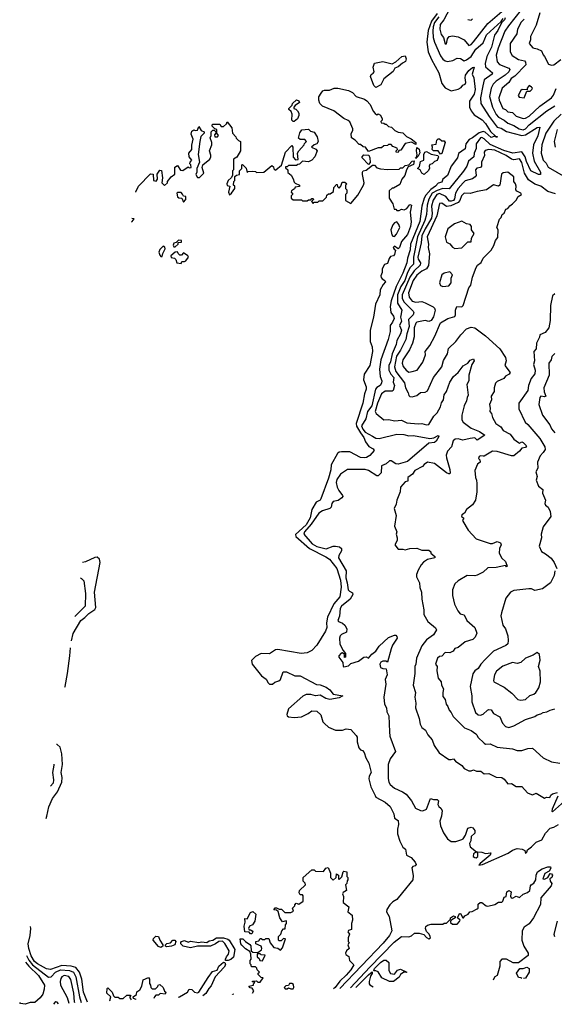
# Model space of a CAD drawing. Extents: x 1995148 to 2088947, y 769131 to 906009.
# Tile 1 of 256: x 1995148 to 1999679, y 769131 to 777477. Entities that reach past the tile are written whole.
import ezdxf

# ---------------------------------------------------------------- set-up
doc = ezdxf.new("R2010")
doc.units = 0

msp = doc.modelspace()

# ---------------------------------------------------------------- linework, layer by layer
at = {"layer": '0CON05XD'}
for points in [[(1998819.3, 777620.7), (1998743.5, 777476.5), (1998712.9, 777435), (1998710, 777395), (1998720.9, 777350.9), (1998741.2, 777325), (1998755, 777272.5), (1998765, 777272.5), (1998772.5, 777315), (1998787, 777333), (1998815, 777340), (1998865, 777330.8), (1998915, 777304.4), (1998955, 777257.5), (1998975, 777266.7), (1998995, 777288.5), (1999116.2, 777445), (1999295, 777597.3)], [(1998685, 777529.2), (1998638.9, 777465), (1998610.8, 777385), (1998597.3, 777285), (1998610.9, 777205), (1998638.3, 777138.3), (1998699.2, 777025), (1998726.7, 776935), (1998755, 776900), (1998805, 776873.8), (1998865, 776886.5), (1998888.7, 776901.3), (1998905, 776922.5), (1998925, 776931.2), (1998928.9, 776945), (1998922.4, 776985), (1998926.9, 777005), (1998955, 777046), (1998985, 777071.2), (1999000, 777075), (1998982, 777015), (1998998.1, 776985), (1999008.7, 776885), (1998999.6, 776845), (1998960.4, 776785), (1998960, 776735), (1998973.8, 776703.8), (1999000.3, 776670.3), (1999066.6, 776626.6), (1999095, 776595.7), (1999139.7, 776529.7), (1999180, 776490), (1999195, 776486.7), (1999195, 776480), (1999185, 776480), (1999175, 776490), (1999145, 776477.5), (1999092.9, 776522.9), (1999075, 776528.2), (1999041.2, 776518.8), (1998986.7, 776475), (1998958.7, 776461.3), (1998928.6, 776425), (1998925, 776382.5), (1998867.6, 776342.4), (1998860, 776305), (1998804.5, 776235.5), (1998774.4, 776155), (1998735.6, 776125), (1998725, 776100.8), (1998695, 776090), (1998671.5, 776065), (1998632.5, 776037.5), (1998589.6, 775990.4), (1998575.6, 775964.4), (1998556.2, 775895), (1998538.3, 775765), (1998459.7, 775575), (1998456.1, 775525), (1998435.3, 775455), (1998428.9, 775415), (1998395, 775328.9), (1998338.6, 775215), (1998295.4, 775095), (1998288.9, 775045), (1998294.3, 774995), (1998317.5, 774965), (1998321.5, 774945), (1998308, 774912), (1998288.6, 774885), (1998288, 774835), (1998271.9, 774765), (1998210, 774595), (1998197.9, 774515), (1998202.6, 774452.6), (1998216.9, 774415), (1998215.6, 774395), (1998202.9, 774375), (1998175, 774358.9), (1998163.8, 774345), (1998131.3, 774205), (1998096.3, 774155), (1998081.8, 774095), (1998046.2, 774035), (1998055, 774005.6), (1998075, 773981.8), (1998137.1, 773947.1), (1998165, 773930.5), (1998195, 773927.3), (1998345, 773963.3), (1998405, 773960.5), (1998445, 773950.6), (1998485, 773951.4), (1998625, 773928.2), (1998658.1, 773931.9), (1998695, 773952.5), (1998700, 773945), (1998676.7, 773905), (1998665, 773894), (1998615, 773887.5), (1998435, 773732.4), (1998355, 773708.4), (1998335, 773712.2), (1998295, 773736.8), (1998283.6, 773736.4), (1998255, 773712.2), (1998215.5, 773694.5), (1998210.6, 773635), (1998185, 773611.1), (1998175, 773611.1), (1998105, 773654.4), (1998075, 773664.4), (1997925, 773663.3), (1997867.5, 773625), (1997835, 773580), (1997831.4, 773555), (1997838, 773515), (1997852, 773485), (1997884, 773445), (1997886, 773435), (1997878.8, 773425), (1997847.7, 773402.3), (1997805, 773392.5), (1997793.8, 773375), (1997787.5, 773345), (1997777.5, 773335), (1997715, 773313.8), (1997683.3, 773295), (1997619.2, 773200.8), (1997561.2, 773135), (1997554.7, 773115), (1997627.1, 773035), (1997665, 773011.1), (1997745, 772990.4), (1997805, 773013.8), (1997825, 773015.5), (1997857.5, 773007.5), (1997874.4, 772994.4), (1997875.7, 772975), (1997851.8, 772935), (1997849.5, 772915), (1997914.4, 772805), (1997910.7, 772745), (1997923.6, 772705), (1997931.9, 772645), (1997942, 772632), (1997968.6, 772618.6), (1997972, 772605), (1997950, 772565), (1997876, 772505), (1997864.4, 772485), (1997857.5, 772422.5), (1997843.6, 772383.6), (1997850, 772375), (1997885, 772361.2), (1997903.6, 772343.6), (1997921.2, 772315), (1997916.7, 772285), (1997875, 772266.7), (1997863.3, 772255), (1997857.5, 772235), (1997862.5, 772185), (1997890, 772130), (1997910, 772105), (1997910, 772075), (1997901.7, 772071.7), (1997900, 772095), (1997885, 772110), (1997871.7, 772108.3), (1997852.5, 772085), (1997853, 772073), (1997887, 772027), (1997890, 771995), (1997895, 771992.5), (1997935, 772000), (1997955, 772020), (1998020.7, 772039.3), (1998065, 772073.3), (1998085, 772077.5), (1998105, 772063.8), (1998131.7, 772098.3), (1998166.2, 772125), (1998194.5, 772165.5), (1998275, 772240), (1998325, 772260), (1998335, 772260), (1998345, 772250), (1998346.2, 772235), (1998308, 772175), (1998296, 772145), (1998265, 772030), (1998249.9, 772039.9), (1998225, 772040), (1998208.3, 772031.7), (1998201, 772015), (1998207.2, 771987.2), (1998225, 771978.4), (1998254, 771975), (1998263.3, 771925), (1998246.2, 771885), (1998251.2, 771845), (1998233.8, 771735), (1998238.8, 771675), (1998256.2, 771645), (1998260.7, 771610.7), (1998276.7, 771575), (1998282, 771442), (1998286.2, 771405), (1998333.8, 771275), (1998288.9, 771211.1), (1998272.2, 771165), (1998270, 771045), (1998275.5, 771015), (1998286.7, 770995), (1998323.4, 770963.4), (1998393.4, 770933.4), (1998422.7, 770912.7), (1998468.1, 770855), (1998502.5, 770795), (1998545, 770772.9), (1998565, 770770), (1998596.7, 770785), (1998630, 770875), (1998655, 770867.5), (1998685, 770867.5), (1998696.2, 770855), (1998692.5, 770825), (1998699.3, 770809.3), (1998717.5, 770795), (1998727.5, 770775), (1998722.5, 770725), (1998710, 770685), (1998715.6, 770645), (1998739.2, 770585), (1998774.2, 770534.2), (1998805, 770511.2), (1998845, 770512.5), (1998895, 770529.2), (1998906, 770535), (1998925.5, 770564.5), (1998947.5, 770625), (1998975, 770632.5), (1998988.3, 770628.3), (1999006.7, 770605), (1999005, 770582.5), (1998975.8, 770555), (1998972.7, 770517.3), (1998960.8, 770495), (1998967.3, 770467.3), (1999020, 770425), (1998993, 770407), (1998992.6, 770385), (1999004.3, 770374.3), (1999016.8, 770373.2), (1999030.5, 770385), (1999029.7, 770409.7), (1999021.7, 770418.3), (1999027, 770423), (1999065, 770420.8), (1999095, 770410.8), (1999140, 770415), (1999136.7, 770395), (1999050, 770325), (1999040, 770310), (1999070, 770315), (1999288.4, 770411.6), (1999325, 770437.3), (1999365, 770452.2), (1999406.4, 770446.4), (1999430, 770435), (1999435, 770410), (1999445, 770420), (1999450.7, 770439.3), (1999486.7, 770465), (1999524.4, 770505.6), (1999574.4, 770525.6), (1999605, 770582.5), (1999645, 770623.3), (1999675, 770632.5), (1999715, 770656)], [(1999399, 777561), (1999289.6, 777425), (1999260.9, 777379.2), (1999203.8, 777235), (1999186.9, 777175), (1999195, 777118), (1999215, 777098.1), (1999293.8, 777065), (1999302.5, 777055), (1999294.5, 777035), (1999262.5, 777005), (1999185, 776956.7), (1999160.4, 776929.6), (1999142.6, 776897.4), (1999130.4, 776825), (1999154.5, 776735.5), (1999185, 776673.1), (1999205, 776650), (1999255.6, 776625), (1999285, 776600), (1999335, 776580.9), (1999380.6, 776550.6), (1999415, 776543.3), (1999435, 776552.5), (1999465.6, 776584.4), (1999615, 776704.6), (1999685, 776745.5)], [(1999556.7, 777535), (1999525, 777430), (1999477.1, 777335), (1999477.5, 777305), (1999467.5, 777275), (1999497.3, 777237.3), (1999535, 777230), (1999572, 777212), (1999585, 777177.5), (1999597.5, 777165), (1999630.7, 777100.7), (1999655, 777092.5), (1999675, 777093.3), (1999735, 777140)], [(1999262.5, 777492.5), (1999257.9, 777475), (1999231.1, 777448.9), (1999199.7, 777385), (1999172.2, 777345), (1999146.4, 777245), (1999106.4, 777163.6), (1999093.8, 777105), (1999097.2, 777077.2), (1999156.2, 777025), (1999151.2, 777015), (1999084.3, 776965.7), (1999074, 776916), (1999054.6, 776814.6), (1999057, 776767), (1999125.7, 776655.7), (1999194.4, 776564.4), (1999227.8, 776557.8), (1999275, 776529.6), (1999405, 776494.2), (1999435, 776501.9), (1999535, 776563.3), (1999555.8, 776565.8), (1999538.8, 776491.2), (1999503.5, 776415), (1999495.3, 776345), (1999507.7, 776277.7), (1999562, 776185), (1999562.5, 776165), (1999545, 776164.3), (1999479.4, 776195), (1999442.4, 776275), (1999431.1, 776315), (1999405.2, 776355.2), (1999326.5, 776346.5), (1999251.6, 776368.4), (1999135, 776419.4), (1999085, 776467.8), (1999065, 776477.6), (1999055, 776475.3), (1999016.2, 776425), (1999017, 776385), (1998999.1, 776345), (1998995.7, 776314.3), (1998953, 776277), (1998936.4, 776235), (1998908.2, 776191.8), (1998787.5, 776042.5), (1998735, 776046.3), (1998685, 776030), (1998644.8, 776005), (1998616.7, 775955), (1998600.6, 775905), (1998595.8, 775825), (1998583, 775775), (1998519.3, 775635), (1998484.8, 775465), (1998486.5, 775405), (1998458.4, 775375), (1998436, 775335), (1998412.8, 775265), (1998377.3, 775215), (1998349.5, 775145), (1998351.4, 775075), (1998386.1, 775015), (1998374.2, 774955), (1998385, 774922.5), (1998366.8, 774885), (1998384.2, 774845), (1998375.6, 774814.4), (1998343.6, 774756.4), (1998338.1, 774725), (1998305.2, 774645), (1998291.9, 774578.1), (1998276.9, 774545), (1998277.4, 774505), (1998293.5, 774473.5), (1998319.2, 774445), (1998314.7, 774405), (1998325.3, 774375), (1998312.7, 774335), (1998305, 774327.3), (1998245, 774329.3), (1998213.2, 774306.8), (1998179.8, 774225), (1998161.9, 774155), (1998169.1, 774139.1), (1998235, 774085.8), (1998275, 774087.1), (1998327.3, 774077.3), (1998385, 774081.4), (1998428.5, 774058.5), (1998525, 774050), (1998555, 774054.3), (1998595, 774042), (1998616.7, 774045), (1998659.4, 774115), (1998686.2, 774145), (1998713.3, 774195), (1998722.1, 774227.9), (1998739.2, 774255), (1998744.2, 774295.8), (1998765.7, 774325), (1998794.4, 774405), (1998825, 774451.2), (1998865, 774486), (1998906.9, 774543.1), (1998945.6, 774564.4), (1998965, 774590), (1998995, 774602.5), (1999000, 774585), (1998981.2, 774555), (1998954, 774465), (1998953.8, 774415), (1998936.7, 774385), (1998950, 774295), (1998939.2, 774275), (1998935.8, 774245), (1998915.6, 774205), (1998896.6, 774123.4), (1998894.3, 774085), (1998906.6, 774066.6), (1998975, 774014.3), (1999045, 773987.5), (1999090, 773955), (1999025, 773912.5), (1999005, 773931.4), (1998967.1, 773927.1), (1998905, 773912.5), (1998865, 773922.9), (1998839.2, 773920.8), (1998821.7, 773908.3), (1998807.5, 773855), (1998775, 773820), (1998763.3, 773785), (1998765, 773762.5), (1998794.4, 773665), (1998795.8, 773634.2), (1998791.2, 773628.8), (1998785, 773626.2), (1998765, 773636), (1998665, 773715.8), (1998605, 773726.7), (1998575, 773706.2), (1998561.7, 773688.3), (1998497.5, 773655), (1998476.2, 773625), (1998436.7, 773595), (1998437.5, 773565), (1998415, 773560), (1998376.7, 773515), (1998373.3, 773475), (1998343.3, 773405), (1998339.3, 773370.7), (1998322.5, 773335), (1998337.5, 773275), (1998323.3, 773185), (1998343.3, 773135), (1998340, 773115), (1998347.5, 773085), (1998347, 773063), (1998327.5, 773025), (1998355, 772990), (1998395, 772990), (1998415, 772982.5), (1998455, 772993.3), (1998515, 772996.7), (1998555, 772980), (1998615, 772980), (1998632.5, 772965), (1998632.5, 772955), (1998666.4, 772926.4), (1998667.5, 772915), (1998605, 772900.8), (1998570.7, 772879.3), (1998552, 772855), (1998525, 772810), (1998512.5, 772775), (1998512.5, 772755), (1998537.5, 772705), (1998540, 772665), (1998554, 772625), (1998556.4, 772566.4), (1998574, 772475), (1998573.8, 772435), (1998605.9, 772375.9), (1998671.2, 772321.2), (1998680, 772305), (1998655, 772264), (1998595, 772221.2), (1998555, 772170), (1998512, 772065), (1998506, 772015), (1998496.1, 771993.9), (1998496, 771935), (1998484.2, 771835), (1998502, 771775), (1998498, 771735), (1998506, 771685), (1998504, 771645), (1998533.8, 771555), (1998543.3, 771505), (1998556.7, 771476.7), (1998587.5, 771455), (1998606.4, 771416.4), (1998643.6, 771373.6), (1998661.2, 771325), (1998703.6, 771263.6), (1998785, 771206.7), (1998805, 771206.7), (1998825, 771212.5), (1998842.7, 771192.7), (1998896.7, 771155), (1998915, 771130), (1998955, 771111.2), (1998975, 771110), (1998995, 771117.5), (1999018.3, 771108.3), (1999056.4, 771106.4), (1999085, 771086.2), (1999123.6, 771086.4), (1999185, 771056.7), (1999235, 771053.8), (1999255, 771040), (1999285, 771000), (1999315, 771002.5), (1999355, 770976.2), (1999405, 770976.7), (1999452.5, 770925), (1999485, 770910), (1999495, 770907.5), (1999525, 770920), (1999595, 770877.5), (1999613.8, 770886.2), (1999640, 770885), (1999650, 770905), (1999665, 770916.2), (1999705, 770926.2)], [(1998700.3, 777499.7), (1998665, 777453.8), (1998652.4, 777415), (1998650.5, 777379.5), (1998652.4, 777325), (1998663.9, 777285), (1998715, 777170.8), (1998735, 777143.1), (1998755, 777126.9), (1998775, 777121.1), (1998818.9, 777131.1), (1998855, 777150), (1998885, 777146.2), (1998915, 777129.2), (1998935, 777136.5), (1998975, 777165.5), (1999013.9, 777226.1), (1999075, 777279.4), (1999105, 777346.9), (1999229.8, 777460.2), (1999245, 777486.5)], [(1998947, 777477), (1998973.6, 777473.6), (1998985, 777482.5)], [(1999425, 777480), (1999399.4, 777455), (1999368.5, 777395), (1999362.1, 777357.9), (1999305.8, 777275), (1999304.2, 777205), (1999322.1, 777172.1), (1999375, 777139.1), (1999427.6, 777127.6), (1999435.6, 777115.6), (1999437.5, 777095), (1999345, 776998.9), (1999312.7, 776977.3), (1999292.5, 776945), (1999237.1, 776895), (1999210, 776815), (1999210.5, 776795), (1999243.3, 776725), (1999266.7, 776715), (1999286.2, 776695), (1999325, 776688.6), (1999355, 776659.5), (1999415, 776638.1), (1999435, 776641.5), (1999465, 776659.5), (1999557.1, 776742.9), (1999655, 776814.4), (1999673.7, 776836.3), (1999695.6, 776894.4)], [(1998165, 776902.5), (1998149.3, 776919.3), (1998120, 776995), (1998127, 777013), (1998145, 777022.5), (1998152.5, 777035), (1998142.5, 777075), (1998155, 777107.5), (1998225, 777123.3), (1998305, 777103.3), (1998335, 777120), (1998386.7, 777165), (1998415, 777170), (1998424, 777145), (1998417.2, 777122.8), (1998391.2, 777108.8), (1998355, 777077.5), (1998327.5, 777065), (1998313.9, 777036.1), (1998233.6, 776976.4), (1998207.5, 776925), (1998165, 776902.5)], [(1998355, 776350), (1998340, 776355), (1998340, 776365), (1998350, 776375), (1998348.3, 776388.3), (1998311.7, 776401.7), (1998295, 776420), (1998275, 776420), (1998265, 776410), (1998233, 776407), (1998215, 776390), (1998185, 776390), (1998105, 776360), (1998080, 776395), (1998058.3, 776398.3), (1998035, 776420), (1998025, 776420), (1997990, 776455), (1997960, 776475), (1997958.3, 776511.7), (1997971.7, 776538.3), (1997971.7, 776551.7), (1997945, 776610), (1997933, 776623), (1997895, 776640), (1997810, 776705), (1997715, 776742.5), (1997692.5, 776765), (1997682.5, 776795), (1997683, 776823), (1997702.5, 776855), (1997717, 776873), (1997730.7, 776879.3), (1997775, 776880), (1997813.6, 776896.4), (1997845, 776896.7), (1997935, 776877.5), (1997969.3, 776859.3), (1998000, 776825), (1998071.7, 776801.7), (1998089.3, 776789.3), (1998118.3, 776758.3), (1998145, 776700), (1998161.7, 776681.7), (1998175, 776670), (1998185, 776677.5), (1998206.1, 776666.1), (1998220, 776635), (1998220, 776625), (1998210, 776615), (1998211.7, 776601.7), (1998235, 776600), (1998245, 776590), (1998255, 776590), (1998275, 776570), (1998300, 776565), (1998327, 776537), (1998355, 776522.5), (1998395, 776516.7), (1998426.7, 776486.7), (1998465, 776466.9), (1998506, 776435), (1998505, 776417.5), (1998468.8, 776438.8), (1998414.1, 776425.9), (1998378.3, 776371.7), (1998361.7, 776368.3), (1998355, 776350)], [(1999425, 776813.8), (1999445, 776870), (1999475, 776870), (1999490, 776885), (1999493.3, 776895), (1999486.7, 776905), (1999465, 776917.5), (1999450, 776895), (1999448.3, 776881.7), (1999406.4, 776883.6), (1999395, 776877.5), (1999371.9, 776835), (1999380.9, 776820.9), (1999425, 776813.8)], [(1997475, 776612.5), (1997465, 776612.5), (1997453.3, 776625), (1997456.4, 776676.4), (1997448.3, 776698.3), (1997430, 776715), (1997430, 776725), (1997458.3, 776751.7), (1997460, 776765), (1997495, 776797.5), (1997515, 776790), (1997520, 776775), (1997481.7, 776748.3), (1997470, 776735), (1997470, 776725), (1997488.3, 776718.3), (1997503, 776703), (1997512.5, 776685), (1997512.5, 776665), (1997502.5, 776635), (1997475, 776612.5)], [(1996130.1, 776014.8), (1996133.3, 776016.7), (1996154.2, 776065), (1996255, 776170), (1996278.3, 776168.3), (1996282.5, 776115), (1996305, 776107.5), (1996316.1, 776123.9), (1996313, 776167), (1996335, 776200), (1996348.3, 776198.3), (1996357.5, 776135), (1996353.3, 776095), (1996375, 776072.5), (1996400, 776095), (1996400, 776105), (1996432.5, 776145), (1996463.6, 776166.4), (1996463.6, 776226.4), (1996485, 776240), (1996510.7, 776200.7), (1996531.7, 776198.3), (1996575, 776230), (1996585, 776220), (1996600, 776225), (1996597, 776247), (1996590, 776255), (1996591.7, 776268.3), (1996607.5, 776285), (1996583, 776313), (1996580, 776345), (1996607.5, 776375), (1996607, 776413), (1996617.5, 776465), (1996600, 776505), (1996607, 776533), (1996625, 776542.5), (1996635, 776537.5), (1996655, 776540), (1996665, 776570), (1996687, 776537), (1996710, 776525), (1996710, 776515), (1996683.8, 776486.2), (1996674, 776445), (1996660, 776335), (1996670.7, 776269.3), (1996650, 776215), (1996650, 776185), (1996640, 776165), (1996655, 776140), (1996671.7, 776138.3), (1996707.5, 776175), (1996693.3, 776225), (1996700, 776245), (1996760, 776295), (1996766.4, 776313.6), (1996768.3, 776328.3), (1996757.5, 776365), (1996777.5, 776415), (1996777.5, 776435), (1996762.5, 776475), (1996770, 776495), (1996770, 776525), (1996785, 776540), (1996795, 776540), (1996810, 776525), (1996810, 776515), (1996798.3, 776501.7), (1996802.5, 776485), (1996825, 776482.5), (1996832.5, 776495), (1996820, 776515), (1996820, 776545), (1996801.7, 776551.7), (1996780, 776575), (1996780, 776585), (1996785, 776590), (1996845, 776590), (1996855, 776570), (1996875, 776570), (1996900, 776595), (1996905, 776610), (1996945, 776560), (1996952.5, 776515), (1996980, 776485), (1996981.7, 776471.7), (1997001.7, 776451.7), (1997020, 776445), (1997020, 776365), (1996988.3, 776311.7), (1996960, 776295), (1996960, 776205), (1996950, 776195), (1996950, 776155), (1996940, 776135), (1996915, 776113.3), (1996902.5, 776085), (1996905, 776072.5), (1996930, 776065), (1996917.5, 776015), (1996925, 775992.5), (1996942.5, 776005), (1996970, 776045), (1996970, 776065), (1996960, 776075), (1996962.5, 776105), (1996970, 776115), (1996971.7, 776148.3), (1996985, 776160), (1997010, 776165), (1997010, 776195), (1997030, 776215), (1997030, 776245), (1997035, 776250), (1997067, 776217), (1997075, 776180), (1997085, 776190), (1997125, 776192.5), (1997145, 776190), (1997155, 776180), (1997217, 776183), (1997285, 776240), (1997298.3, 776228.3), (1997301.7, 776211.7), (1997312.5, 776202.5), (1997320, 776205), (1997367.5, 776242.5), (1997401.2, 776355), (1997455, 776410), (1997462.5, 776395), (1997465, 776310), (1997485, 776290), (1997508.3, 776291.7), (1997502.5, 776345), (1997513.6, 776366.4), (1997560, 776415), (1997563, 776427), (1997580, 776445), (1997565, 776460), (1997525, 776460), (1997511.7, 776471.7), (1997523, 776517), (1997538.3, 776541.7), (1997595, 776550), (1997611.7, 776531.7), (1997643, 776523), (1997670, 776485), (1997677.5, 776445), (1997667.5, 776425), (1997643, 776417), (1997620, 776395), (1997658.3, 776378.3), (1997670, 776365), (1997650, 776315), (1997623, 776287), (1997597, 776273), (1997545, 776277.5), (1997518.3, 776251.7), (1997505, 776250), (1997495, 776240), (1997425, 776240), (1997415, 776230), (1997401.7, 776228.3), (1997401.7, 776221.7), (1997420, 776205), (1997421.7, 776181.7), (1997448.3, 776158.3), (1997467, 776127), (1997475, 776100), (1997481.7, 776091.7), (1997520, 776075), (1997518.3, 776061.7), (1997481.7, 776058.3), (1997478.3, 776041.7), (1997452.5, 776025), (1997450, 776015), (1997460, 776005), (1997460, 775995), (1997450, 775985), (1997450, 775965), (1997465, 775950), (1997535, 775950), (1997545, 775940), (1997585, 775940), (1997595, 775950), (1997615, 775950), (1997625, 775960), (1997635, 775960), (1997638.3, 775951.7), (1997620, 775935), (1997635, 775920), (1997645, 775930), (1997675, 775930), (1997685, 775940), (1997718.3, 775941.7), (1997748.3, 775971.7), (1997751.7, 775988.3), (1997765, 776000), (1997778.3, 776001.7), (1997808.3, 776021.7), (1997810, 776055), (1997831.7, 776078.3), (1997838.3, 776078.3), (1997841.7, 776061.7), (1997855, 776050), (1997870, 776065), (1997881.7, 776098.3), (1997905, 776100), (1997920, 776085), (1997910, 776075), (1997910, 776045), (1997920, 776035), (1997920, 776005), (1997910, 775995), (1997910, 775945), (1997955, 775920), (1998015, 775990), (1998062.5, 776075), (1998067.5, 776095), (1998052.5, 776165), (1998052.5, 776185), (1998060, 776195), (1998085, 776200), (1998137, 776243), (1998155, 776242.5), (1998175, 776220), (1998205, 776212.5), (1998265, 776207.5), (1998365, 776210), (1998375, 776220), (1998395, 776220), (1998415, 776240), (1998445, 776247.5), (1998475, 776276.7), (1998490, 776280), (1998485, 776250), (1998440, 776230), (1998426.1, 776203.9), (1998413.6, 776156.4), (1998386.4, 776123.6), (1998369.3, 776080.7), (1998315, 776050), (1998305, 776050), (1998280, 776025), (1998280, 775965), (1998310, 775915), (1998321.7, 775871.7), (1998335, 775870), (1998345, 775860), (1998365, 775860), (1998385, 775870), (1998406.4, 775863.6), (1998430, 775875), (1998455, 775910), (1998467.5, 775905), (1998458.8, 775845), (1998465.7, 775764.3), (1998459.4, 775725), (1998435, 775656.2), (1998383.2, 775596.8), (1998366.2, 775545), (1998355.9, 775534.1), (1998325, 775558), (1998313.8, 775546.2), (1998320.7, 775530.7), (1998332.5, 775522.5), (1998325.7, 775485), (1998315, 775474.3), (1998291.7, 775468.3), (1998278.3, 775451.7), (1998265, 775410), (1998238.5, 775401.5), (1998219.4, 775365), (1998220, 775335), (1998209.5, 775305), (1998210.5, 775290.5), (1998218.9, 775278.9), (1998243.3, 775265), (1998248, 775255), (1998228.1, 775231.9), (1998204.1, 775185.9), (1998200, 775145), (1998163.8, 775065), (1998146.2, 774955), (1998118.8, 774845), (1998119.3, 774749.3), (1998136, 774705), (1998138.1, 774665), (1998115.7, 774545), (1998067.3, 774472.7), (1998062.5, 774425), (1998084.2, 774365), (1998085.6, 774345), (1998071.1, 774305), (1998057.3, 774225), (1998000, 774055), (1998001.5, 774031.5), (1998036.1, 773976.1), (1998065.8, 773935), (1998077.9, 773897.9), (1998108.1, 773858.1), (1998145, 773840), (1998153.3, 773825), (1998116.1, 773783.9), (1998087.5, 773765), (1998068.3, 773761.7), (1998035, 773766.9), (1997945, 773812.5), (1997876.4, 773813.6), (1997855, 773810.8), (1997840.2, 773799.8), (1997788, 773705), (1997785, 773662.5), (1997765, 773590), (1997700.8, 773415), (1997694.6, 773405.4), (1997661.4, 773388.6), (1997624, 773326), (1997608.7, 773255), (1997575, 773194.7), (1997485.8, 773114.2), (1997489.2, 773095), (1997603.6, 772993.6), (1997743.1, 772925), (1997775, 772903.1), (1997834.6, 772825), (1997867.8, 772725), (1997873.7, 772666.3), (1997862.3, 772585), (1997809.2, 772525), (1997756.9, 772413.1), (1997748.2, 772365), (1997750.5, 772325), (1997740, 772295), (1997666.5, 772175), (1997625, 772130), (1997585, 772110), (1997533.3, 772103.3), (1997335, 772140), (1997315, 772134.5), (1997265, 772101.2), (1997195, 772104), (1997145, 772078), (1997112.5, 772045), (1997117.1, 772015), (1997197.5, 771915), (1997236.4, 771886.4), (1997252.5, 771855), (1997264.4, 771844.4), (1997290, 771845), (1997309.3, 771860.7), (1997345, 771872), (1997357, 771883), (1997381.2, 771948.8), (1997408.3, 771948.3), (1997480, 771915), (1997525, 771914.2), (1997662.7, 771842.7), (1997695, 771838), (1997745, 771820), (1997777.3, 771797.3), (1997805, 771761.4), (1997887.5, 771745), (1997855, 771729.2), (1997775.9, 771715.9), (1997743.2, 771723.2), (1997695, 771752.5), (1997655, 771745.6), (1997615, 771757.3), (1997575, 771756.9), (1997547.7, 771742.3), (1997425, 771636.7), (1997412.7, 771587.3), (1997416.2, 771575), (1997425, 771568), (1997475, 771562.5), (1997535, 771568.6), (1997593.3, 771595), (1997625, 771617.5), (1997665, 771616.2), (1997700, 771585), (1997718, 771525), (1997730.9, 771510.9), (1997765, 771479.4), (1997825, 771455.8), (1997885, 771453.8), (1997915, 771466.7), (1997955, 771460), (1998000.6, 771410.6), (1998009.2, 771395), (1998008.8, 771355), (1998022.5, 771305), (1998035, 771287.5), (1998052.5, 771282.5), (1998066.1, 771266.1), (1998080.5, 771220.5), (1998106.2, 771175), (1998126, 771095), (1998108.8, 771065), (1998107, 771043), (1998123.3, 770975), (1998160, 770900), (1998167.5, 770887.5), (1998245, 770843.3), (1998288.3, 770808.3), (1998318.8, 770745), (1998325, 770710), (1998355, 770690), (1998358.8, 770655), (1998350, 770615), (1998350, 770575), (1998370, 770515), (1998395, 770463.3), (1998418.8, 770445), (1998426.7, 770395), (1998465.8, 770375.8), (1998500, 770335), (1998507.5, 770315), (1998500, 770305), (1998480.7, 770299.3), (1998472.7, 770287.3), (1998482.3, 770222.3), (1998479.4, 770185), (1998392.2, 770077.8), (1998345, 770020.6), (1998309.5, 770000.5), (1998285, 769975.6), (1998260, 769935), (1998258, 769915), (1998278.6, 769875), (1998302.1, 769755), (1998283.6, 769715), (1998229.4, 769650.6), (1997861.6, 769265.2)], [(1999737.5, 776675), (1999675, 776615.6), (1999608.2, 776515), (1999574.1, 776415), (1999569.2, 776345), (1999585.4, 776285.4), (1999609.1, 776259.1), (1999626.9, 776226.9), (1999772.7, 776142.7)], [(1999703.5, 776545), (1999676.7, 776445), (1999686.2, 776395)], [(1998715, 776337.5), (1998696, 776366), (1998655, 776364), (1998643.3, 776375), (1998647.5, 776395), (1998640, 776415), (1998678.3, 776421.7), (1998683.6, 776456.4), (1998695, 776466.7), (1998706.1, 776466.1), (1998725, 776450), (1998745, 776450), (1998753.3, 776435), (1998725, 776342.5), (1998715, 776337.5)], [(1999689.2, 775999.2), (1999625, 776020), (1999564.7, 776064.7), (1999515, 776081.2), (1999459.6, 776119.6), (1999425.2, 776175.2), (1999405.2, 776265), (1999385, 776297.1), (1999335, 776290), (1999315, 776294.7), (1999270, 776325), (1999175, 776371.1), (1999124.6, 776375.4), (1999092, 776368), (1999085.7, 776355), (1999088.2, 776325), (1999061.3, 776268.7), (1999062.1, 776235), (1999055, 776224.4), (1999022.9, 776217.1), (1999010.8, 776205), (1999015.5, 776155), (1999009.5, 776145), (1998985, 776128.7), (1998925, 776110.4), (1998906.7, 776095), (1998864.8, 776045.2), (1998841.6, 776005), (1998832.7, 775957.3), (1998824.6, 775945), (1998805, 775937.8), (1998789.7, 775939.7), (1998758.8, 775978.8), (1998705, 776002.2), (1998684.7, 775995), (1998652, 775948), (1998638.7, 775895), (1998644.3, 775835), (1998638, 775795), (1998583.7, 775705), (1998556, 775645), (1998550.5, 775585), (1998522.7, 775465), (1998526.2, 775446.2), (1998544.1, 775415), (1998541.2, 775395), (1998492.2, 775347.8), (1998455.4, 775294.6), (1998389.6, 775145), (1998390.7, 775115), (1998405, 775084.5), (1998483, 775007), (1998488.1, 774995), (1998482.5, 774975), (1998442.8, 774935), (1998449.1, 774875), (1998428.4, 774815), (1998419.7, 774765), (1998375, 774676.7), (1998340.8, 774625), (1998325.3, 774535), (1998334.8, 774495), (1998408, 774398), (1998416.6, 774356.6), (1998441.2, 774315), (1998445, 774292.5), (1998455, 774283.8), (1998475, 774280), (1998515, 774290), (1998545, 774317.5), (1998585, 774320.8), (1998605, 774332), (1998655.6, 774444.4), (1998725, 774533.8), (1998741.3, 774588.7), (1998772.5, 774645), (1998781.5, 774688.5), (1998845, 774748.8), (1998885.6, 774804.4), (1998934.6, 774855.4), (1998975, 774871.9), (1999005, 774865.9), (1999017, 774857), (1999097.2, 774797.2), (1999216.1, 774686.1), (1999266, 774614), (1999270, 774585), (1999260, 774545), (1999305.7, 774485), (1999297.9, 774472.1), (1999266.7, 774455), (1999252.5, 774435), (1999195, 774408.8), (1999182, 774395), (1999170.8, 774355), (1999170, 774325), (1999143.8, 774285), (1999146.7, 774255), (1999128.8, 774215), (1999136.7, 774185), (1999132.5, 774155), (1999148, 774138), (1999154, 774105), (1999183.5, 774053.5), (1999226.7, 774026.7), (1999245.8, 773995), (1999304.5, 773964.5), (1999335, 773921.2), (1999375, 773894), (1999385, 773888), (1999405, 773898), (1999415, 773894.4), (1999443.1, 773865), (1999435, 773850), (1999403.6, 773846.4), (1999385, 773820), (1999335, 773780.8), (1999315, 773779.2), (1999195, 773815.8), (1999155, 773820), (1999085, 773777.5), (1999075, 773777.5), (1999055, 773781.2), (1999041.2, 773775), (1999037, 773757), (1999047.5, 773745), (1999050, 773725), (1999029.3, 773710.7), (1999006.2, 773655), (1999010, 773595), (1999020, 773575), (1999023.3, 773545), (1999021.2, 773475), (1999010, 773405), (1998986.7, 773365), (1998933.6, 773326.4), (1998917.5, 773295), (1998895, 773280), (1998892.5, 773265), (1998910, 773255), (1998910, 773245), (1998900, 773235), (1998902.5, 773225), (1998949.3, 773149.3), (1999016.4, 773076.4), (1999135, 773037.5), (1999155, 773036), (1999195, 773053.8), (1999223, 773043), (1999230, 773025), (1999213.8, 772995), (1999212.5, 772955), (1999235, 772912.5), (1999266.7, 772885), (1999280, 772845), (1999275, 772840), (1999265, 772850), (1999186.1, 772833.9), (1999115, 772831.2), (1999077.5, 772795), (1999025, 772770), (1999005, 772762.5), (1998940, 772765), (1998865, 772721.2), (1998835.9, 772694.1), (1998816, 772645), (1998816.2, 772595), (1998832.5, 772522.5), (1998861.2, 772465), (1998880.3, 772440.3), (1998915, 772433.3), (1998936.7, 772385), (1999006.7, 772325), (1999023, 772277), (1999007, 772243), (1998987.3, 772222.7), (1998925, 772203.3), (1998865, 772156.7), (1998835, 772146.7), (1998822.5, 772125), (1998795, 772111.2), (1998755, 772112.5), (1998725, 772082.5), (1998705, 772080), (1998688.8, 772065), (1998673.3, 772015), (1998686.7, 771995), (1998683.6, 771956.4), (1998696.1, 771896.1), (1998720, 771865), (1998722.5, 771835), (1998740, 771805), (1998733, 771773), (1998735, 771740), (1998753.3, 771715), (1998761.2, 771675), (1998776.2, 771655), (1998786.7, 771625), (1998805.8, 771605.8), (1998821.7, 771571.7), (1998918.8, 771475), (1998975, 771453.1), (1999013.8, 771425), (1999023.8, 771415), (1999030, 771395), (1999085, 771343.8), (1999096.2, 771336.2), (1999135, 771338), (1999195, 771312), (1999325.6, 771295.6), (1999365, 771283.8), (1999405, 771283.8), (1999455, 771300), (1999495, 771301.2), (1999585, 771220), (1999655, 771186.7), (1999725, 771173.8)], [(1998505, 776300), (1998502.5, 776305), (1998510, 776310), (1998517.5, 776332.5), (1998512, 776365), (1998515, 776392.5), (1998535, 776380), (1998540.7, 776349.3), (1998525, 776320), (1998505, 776300)], [(1998575, 776163.8), (1998556.7, 776175), (1998543, 776203), (1998520, 776215), (1998537, 776233), (1998546.4, 776273.6), (1998573.6, 776286.4), (1998573.3, 776335), (1998582.5, 776355), (1998595, 776360), (1998636.1, 776336.1), (1998693.3, 776325), (1998698, 776315), (1998686.9, 776283.1), (1998665, 776276), (1998645, 776256), (1998625, 776250), (1998617.5, 776235), (1998622.5, 776215), (1998611.2, 776195), (1998575, 776163.8)], [(1998105, 776250), (1998050, 776305), (1998050, 776315), (1998065, 776330), (1998107, 776327), (1998116.4, 776306.4), (1998117.5, 776265), (1998105, 776250)], [(1998445, 774490.5), (1998475, 774493.5), (1998517.5, 774505), (1998564.4, 774575), (1998586.7, 774635), (1998585.8, 774665), (1998625.5, 774714.5), (1998666.9, 774795), (1998713.2, 774906.8), (1998776.4, 774943.6), (1998835, 774960), (1998841.1, 774975), (1998840.4, 775015), (1998852.5, 775045), (1998895, 775042.9), (1998907.1, 775052.9), (1998955, 775202.5), (1998972.3, 775227.7), (1998986.2, 775295), (1999016.2, 775375), (1999028.8, 775395), (1999060.5, 775419.5), (1999076.7, 775455), (1999145, 775522.5), (1999167.3, 775562.7), (1999181.2, 775605), (1999200.3, 775629.7), (1999204.6, 775694.6), (1999192.5, 775715), (1999194, 775725), (1999214.3, 775785), (1999228.9, 775801.1), (1999237.5, 775825), (1999255, 775837.5), (1999269.5, 775870.5), (1999285, 775876.2), (1999302.1, 775897.9), (1999326.2, 775915), (1999355, 775946.7), (1999372.4, 775977.6), (1999400, 775995), (1999395, 776006), (1999362.7, 776022.7), (1999353.3, 776035), (1999356.1, 776066.1), (1999351.2, 776085), (1999336.7, 776105), (1999335.8, 776145.8), (1999285, 776184), (1999245, 776178.8), (1999231.4, 776168.6), (1999217.5, 776075), (1999205, 776065.7), (1999165, 776075.6), (1999105, 776034.2), (1999025, 776021.2), (1998965, 776004.4), (1998915, 776007.5), (1998893.6, 775985), (1998877.7, 775945), (1998863.7, 775926.3), (1998801.5, 775898.5), (1998764.3, 775894.3), (1998725, 775921.4), (1998705, 775918.8), (1998684.7, 775815), (1998601.2, 775635), (1998612.2, 775575), (1998609.6, 775545), (1998622.6, 775492.6), (1998612, 775392), (1998594.7, 775365.3), (1998557.3, 775345), (1998515, 775310.5), (1998482.4, 775265), (1998442.7, 775162.7), (1998447.7, 775125), (1998475, 775090.8), (1998505, 775082.5), (1998555, 775086.7), (1998585, 775077.5), (1998652.6, 775042.6), (1998665, 775031.2), (1998668.9, 775015), (1998655, 774956.7), (1998635, 774926), (1998615, 774918), (1998585, 774926), (1998515, 774911.9), (1998505, 774903.3), (1998492.5, 774865), (1998492.5, 774787.5), (1998478.1, 774735), (1998452.1, 774677.9), (1998396.5, 774595), (1998389.6, 774565), (1998398, 774538), (1998422.5, 774505), (1998445, 774490.5)], [(1996535, 775930), (1996557, 775953), (1996557, 775977), (1996535, 775980), (1996528.6, 775998.6), (1996515, 776012), (1996488.8, 776011.2), (1996480, 776005), (1996483.9, 775973.9), (1996495.9, 775965.9), (1996523, 775963), (1996535, 775930)], [(1996093.9, 775761.8), (1996100, 775765), (1996118.3, 775788.3), (1996098.1, 775790.9)], [(1998325, 775640), (1998340.9, 775659.1), (1998368.5, 775715), (1998361.5, 775741.5), (1998345, 775762.5), (1998325, 775753.8), (1998310.9, 775739.1), (1998293.9, 775696.1), (1998301.7, 775651.7), (1998310.8, 775640.8), (1998325, 775640)], [(1998837, 775537), (1998895, 775543.8), (1998945, 775593.8), (1998975, 775593.8), (1998976.7, 775625), (1999000, 775665), (1998976.7, 775695), (1998976.2, 775725), (1998965, 775740), (1998935, 775747.5), (1998895, 775768), (1998834.5, 775745.5), (1998776.2, 775705), (1998754.2, 775635), (1998765, 775590), (1998795, 775576.7), (1998815, 775547.5), (1998837, 775537)], [(1996455, 775550), (1996465, 775552.5), (1996490, 775575), (1996491.7, 775588.3), (1996518.3, 775591.7), (1996520, 775605), (1996493, 775607), (1996472.5, 775587.5), (1996455, 775582.5), (1996447.5, 775565), (1996455, 775550)], [(1996355, 775470), (1996360, 775495), (1996380, 775535), (1996378.3, 775548.3), (1996365, 775556.7), (1996335, 775527.5), (1996327.5, 775505), (1996335, 775480), (1996345, 775470), (1996355, 775470)], [(1996515, 775410), (1996521.7, 775428.3), (1996545, 775427.5), (1996556.4, 775433.6), (1996577.5, 775465), (1996572.5, 775475), (1996535, 775500), (1996518.3, 775481.7), (1996505, 775480), (1996490, 775495), (1996485, 775510), (1996465, 775507.5), (1996430, 775475), (1996431.7, 775461.7), (1996460, 775455), (1996470, 775445), (1996480, 775415), (1996515, 775410)], [(1998735, 775214.2), (1998785, 775220), (1998803.8, 775245), (1998806, 775285), (1998816.2, 775315), (1998795, 775340), (1998745, 775327.5), (1998726.4, 775313.6), (1998706.2, 775245), (1998713.8, 775225), (1998735, 775214.2)], [(1999685, 775154), (1999663.8, 775135), (1999645.7, 775055), (1999644.3, 774925.7), (1999634.2, 774865), (1999601.2, 774825), (1999556.7, 774805), (1999554.2, 774785), (1999527.1, 774735), (1999525, 774687.5), (1999506.2, 774663.8), (1999512, 774585), (1999503.3, 774555), (1999515.6, 774505.6), (1999512.9, 774475), (1999483.5, 774436.5), (1999460.8, 774375), (1999455, 774333.3), (1999379.2, 774225), (1999379.5, 774179.5), (1999431.2, 774065), (1999455, 774046.7), (1999556.9, 773926.9), (1999599.2, 773855), (1999600.6, 773835), (1999585, 773808.1), (1999560.6, 773779.4), (1999536, 773725), (1999540, 773675), (1999523.8, 773645), (1999533.3, 773605), (1999526.7, 773575), (1999543.9, 773523.9), (1999582.5, 773495), (1999578.8, 773465), (1999603.3, 773405), (1999600, 773375), (1999605, 773362.5), (1999626.1, 773346.1), (1999645, 773307.5), (1999650, 773265), (1999585, 773177.5), (1999568.8, 773115), (1999570, 773085), (1999550, 773015), (1999570, 772970), (1999605, 772950), (1999651.7, 772911.7), (1999678.8, 772875), (1999700, 772825)], [(1999682.5, 774647.5), (1999657.1, 774622.9), (1999652.5, 774595), (1999631.9, 774565), (1999635.7, 774465), (1999590, 774355), (1999593.3, 774323.3), (1999608.8, 774285), (1999595, 774279.2), (1999564, 774285), (1999557, 774273), (1999548, 774215), (1999578.6, 774125), (1999641.9, 774041.9), (1999655, 774008.8), (1999683.6, 773973.6)], [(1995586.3, 772213.1), (1995600.9, 772275), (1995665, 772384.2), (1995700.9, 772409.1), (1995733.5, 772445), (1995783.2, 772476.7), (1995793.3, 772495), (1995782.3, 772625), (1995830.5, 772875), (1995824.4, 772905), (1995805, 772922.5), (1995785, 772919.6), (1995705, 772882.5), (1995681.3, 772877.1)], [(1999683.8, 772805), (1999678, 772765), (1999646.2, 772705), (1999578.3, 772651.7), (1999515, 772638.8), (1999485, 772652), (1999464.1, 772654.1), (1999335, 772637.8), (1999308.8, 772625), (1999267.5, 772575), (1999230.7, 772449.3), (1999227.1, 772425), (1999244.2, 772345), (1999265, 772312.5), (1999284, 772255), (1999288.8, 772215), (1999284.1, 772185.9), (1999267.9, 772172.1), (1999165, 772124.4), (1999094.3, 772055), (1999056.7, 772013.3), (1999035, 771978.8), (1999005, 771956.7), (1998988.3, 771931.7), (1998967.1, 771825), (1998980.6, 771745), (1998980, 771695), (1999012, 771605), (1999035, 771583.8), (1999055, 771581.2), (1999075, 771591.2), (1999112.5, 771625), (1999125, 771630), (1999145, 771626.7), (1999163.8, 771595), (1999218.8, 771568.8), (1999241.2, 771515), (1999265, 771486), (1999295, 771477.1), (1999335, 771490.8), (1999435, 771546.2), (1999515, 771571.2), (1999535, 771586.2), (1999565.9, 771594.1), (1999585, 771606), (1999615, 771610), (1999644.2, 771625.8), (1999685, 771636.7)], [(1995662.4, 772745), (1995671.2, 772741.2), (1995690.6, 772720.6), (1995704.3, 772614.3), (1995702.8, 772507.2), (1995615.7, 772418.7)], [(1995530.1, 771820.2), (1995532.3, 771825), (1995553.8, 771936.2), (1995573.8, 772085), (1995577.8, 772153.9)], [(1999395, 771708), (1999435, 771714.2), (1999471.2, 771748.8), (1999505, 771760.8), (1999522, 771775), (1999547.5, 771815), (1999562.5, 771865), (1999558, 771955), (1999545.8, 771995), (1999558.8, 772048.8), (1999552.5, 772095), (1999535, 772112.5), (1999500.7, 772089.3), (1999434.5, 772065.5), (1999395, 772028.8), (1999365, 772020.8), (1999325, 772028.8), (1999243, 771997), (1999188.8, 771955), (1999172, 771925), (1999162.5, 771875), (1999166.7, 771865), (1999255, 771820), (1999318.3, 771768.3), (1999368.8, 771715), (1999395, 771708)], [(1995370.6, 770705.6), (1995377.5, 770725), (1995395, 770806.2), (1995426.7, 770875), (1995466.6, 770933.4), (1995505.4, 771015), (1995508.2, 771055), (1995498, 771095), (1995511.1, 771165), (1995503.5, 771253.5), (1995490.5, 771310.5), (1995465, 771332.9), (1995460.6, 771334.4)], [(1995436.5, 771166.3), (1995437.7, 771157.7), (1995426.7, 771097.5), (1995434.4, 771034.4), (1995430.5, 771005), (1995410, 770980.8)], [(1999709.4, 770895), (1999660.8, 770785), (1999658.3, 770768.3), (1999663.9, 770763.9), (1999765, 770854.4)], [(1997121.7, 769225), (1997132.5, 769245), (1997118.3, 769268.3), (1997101.7, 769271.7), (1997090, 769285), (1997130, 769295), (1997130, 769305), (1997140, 769315), (1997121.7, 769321.7), (1997121.7, 769328.3), (1997155, 769330), (1997165, 769320), (1997185, 769320), (1997210, 769355), (1997195, 769360), (1997170, 769385), (1997170, 769395), (1997180, 769405), (1997160, 769425), (1997158.3, 769438.3), (1997145, 769450), (1997115, 769450), (1997110, 769455), (1997110, 769465), (1997100, 769475), (1997101.7, 769501.7), (1997110, 769515), (1997107.5, 769557.5), (1997098.3, 769578.3), (1997060.7, 769600.7), (1997031.7, 769631.7), (1997023.3, 769645), (1997017.5, 769685), (1997037.7, 769687.7), (1997062.7, 769662.7), (1997099.5, 769639.5), (1997106.4, 769626.4), (1997110, 769585), (1997122.5, 769572.5), (1997165, 769570), (1997197, 769593), (1997200, 769605), (1997193, 769623), (1997150, 769645), (1997150, 769665), (1997175, 769670), (1997185, 769690), (1997195, 769690), (1997205, 769680), (1997225, 769680), (1997235, 769690), (1997258.3, 769688.3), (1997271.7, 769651.7), (1997301.7, 769611.7), (1997337, 769607), (1997358.3, 769591.7), (1997375, 769610), (1997400, 769685), (1997385, 769690), (1997365, 769670), (1997345, 769670), (1997340, 769675), (1997340, 769705), (1997360, 769725), (1997370, 769755), (1997385, 769770), (1997398.3, 769771.7), (1997400, 769805), (1997410, 769815), (1997410, 769835), (1997405, 769840), (1997375, 769830), (1997353, 769863), (1997338.3, 769918.3), (1997325, 769930), (1997303, 769933), (1997311.7, 769948.3), (1997325, 769950), (1997348.3, 769938.3), (1997367, 769937), (1997395, 769910), (1997445, 769910), (1997468.3, 769921.7), (1997460, 769945), (1997480, 769965), (1997480, 769975), (1997491.7, 769988.3), (1997515, 769980), (1997550, 770005), (1997551.7, 770051.7), (1997545, 770060), (1997525, 770060), (1997517.5, 770075), (1997520, 770095), (1997570, 770145), (1997568.3, 770158.3), (1997550, 770175), (1997550, 770205), (1997625, 770270), (1997645, 770270), (1997655, 770260), (1997721.7, 770258.3), (1997743.6, 770286.4), (1997761.7, 770291.7), (1997781.7, 770241.7), (1997782.5, 770205), (1997805, 770182.5), (1997830, 770205), (1997831.7, 770238.3), (1997850, 770225), (1997850, 770195), (1997855, 770190), (1997877, 770213), (1997890, 770255), (1997895, 770260), (1997920, 770255), (1997920, 770215), (1997930, 770205), (1997930, 770185), (1997923, 770177), (1997920, 770155), (1997910, 770145), (1997917.5, 770095), (1997890, 770080), (1997883.6, 770066.4), (1997892.5, 770045), (1997890, 769995), (1997937, 769957), (1997930, 769915), (1997967, 769887), (1997967.5, 769845), (1997960, 769815), (1997960, 769765), (1997935, 769757.5), (1997930, 769745), (1997942.5, 769725), (1997932.5, 769695), (1997932.5, 769665), (1997940, 769655), (1997930, 769635), (1997940, 769605), (1997916.4, 769583.6), (1997910, 769565), (1997912.5, 769552.5), (1997937, 769537), (1997943.9, 769503.9), (1997980, 769465), (1997955, 769424), (1997915, 769378), (1997862.6, 769327.4), (1997822.2, 769275), (1997808.5, 769262.3)], [(1997951, 769270), (1998115, 769445.3), (1998321.4, 769658.7), (1998385, 769706.2), (1998445, 769702), (1998468.8, 769711.2), (1998495, 769733.3), (1998535, 769733.8), (1998573.6, 769723.6), (1998595, 769697.5), (1998615, 769687.5), (1998630, 769695), (1998627.5, 769705), (1998617.5, 769725), (1998595, 769747.5), (1998586.2, 769775), (1998589.3, 769790.7), (1998605, 769802.5), (1998635, 769810), (1998735, 769810), (1998745, 769820), (1998765, 769820), (1998798.3, 769851.7), (1998800, 769865), (1998825, 769880), (1998840, 769875), (1998840, 769865), (1998811.7, 769848.3), (1998800, 769835), (1998800, 769825), (1998815, 769810), (1998855, 769810), (1998876.7, 769833.3), (1998880, 769845), (1998860, 769865), (1998875, 769900), (1998885, 769900), (1998903.3, 769863.3), (1998910, 769865), (1998920, 769880), (1998950, 769895), (1998963.8, 769916.2), (1998981.7, 769918.3), (1999025, 769940), (1999032.5, 769947.5), (1999035, 769980), (1999050, 769995), (1999065, 769993.3), (1999102.5, 769965), (1999115, 769963.8), (1999173.9, 769976.1), (1999205, 769996.7), (1999235, 769996.7), (1999243.3, 770005), (1999255, 770040), (1999270, 770045), (1999277.5, 770085), (1999293.6, 770096.4), (1999312.5, 770085), (1999308.3, 770048.3), (1999313.6, 770033.6), (1999325, 770030), (1999355, 770046.7), (1999385, 770037.5), (1999414, 770066), (1999451.7, 770078.3), (1999472, 770095), (1999476.7, 770135), (1999483.3, 770145), (1999505, 770157.5), (1999523.8, 770185), (1999526, 770225), (1999535.9, 770254.1), (1999575, 770280), (1999625, 770296.2), (1999646.4, 770296.4), (1999650, 770285), (1999635, 770260), (1999599.2, 770240.8), (1999582.5, 770195), (1999595, 770193.3), (1999623.8, 770206.2), (1999645, 770240), (1999655, 770237.5), (1999662.5, 770225), (1999657.5, 770205), (1999642.5, 770195), (1999643.3, 770175), (1999657.5, 770155), (1999653.3, 770135), (1999566.2, 770035), (1999562.3, 769977.7), (1999503.1, 769865), (1999467, 769813), (1999425, 769786), (1999406, 769755), (1999404.1, 769674.1), (1999420, 769625), (1999456.7, 769565), (1999458.8, 769545), (1999375, 769483.8), (1999331.7, 769481.7), (1999275, 769513.3), (1999233.3, 769515), (1999216.7, 769495), (1999218, 769455), (1999193.8, 769376.2), (1999175, 769363.3), (1999163.8, 769345), (1999161.9, 769335.8)], [(1997115, 769730), (1997105, 769730), (1997091.7, 769741.7), (1997057, 769747), (1997050, 769795), (1997058.3, 769828.3), (1997055, 769860), (1997075, 769856.7), (1997105, 769910), (1997125, 769917.5), (1997150, 769895), (1997140, 769835), (1997120, 769805), (1997095, 769792.5), (1997087.5, 769775), (1997091.7, 769761.7), (1997105, 769762.5), (1997117.5, 769755), (1997122.5, 769745), (1997115, 769730)], [(1999704.5, 769835), (1999674.6, 769725.4), (1999680, 769705)], [(1995723.1, 769149.1), (1995687.8, 769235), (1995675.4, 769344.6), (1995654.7, 769405), (1995622.4, 769442.4), (1995585, 769454.8), (1995505, 769459.1), (1995407.6, 769427.6), (1995375, 769432.4), (1995297.7, 769475), (1995272.8, 769495), (1995245, 769541.5), (1995224.6, 769604.6), (1995220.7, 769645), (1995236.1, 769715), (1995241.1, 769775), (1995239.7, 769790)], [(1996345, 769612.9), (1996325, 769622), (1996278.8, 769675), (1996281.2, 769688.8), (1996300.5, 769709.5), (1996325, 769706.2), (1996335.8, 769675), (1996362, 769635), (1996360, 769625), (1996345, 769612.9)], [(1996395, 769618), (1996383.8, 769625), (1996383.3, 769635), (1996395, 769646), (1996425, 769653.3), (1996445, 769674), (1996462.5, 769675), (1996470, 769665), (1996461.2, 769635), (1996435, 769624.3), (1996395, 769618)], [(1996915, 769502.5), (1996893.3, 769503.3), (1996892.5, 769515), (1996900, 769535), (1996918, 769555), (1996922.5, 769585), (1996885.4, 769645.4), (1996865.5, 769665.5), (1996835, 769664.3), (1996806.2, 769643.8), (1996765, 769625.6), (1996655, 769624.4), (1996595, 769611.1), (1996534.4, 769624.4), (1996514.3, 769644.3), (1996513.6, 769656.4), (1996520, 769665), (1996545, 769672), (1996575, 769658), (1996595, 769666), (1996665, 769654), (1996688.3, 769661.7), (1996733.7, 769656.3), (1996755, 769668), (1996785, 769674.2), (1996815, 769694), (1996875, 769695.5), (1996913.2, 769683.2), (1996924.4, 769674.4), (1996970.8, 769595), (1996958.6, 769531.4), (1996938.5, 769511.5), (1996915, 769502.5)], [(1995204.7, 769545.5), (1995224.4, 769505), (1995255, 769465.2), (1995392, 769362), (1995415, 769365.3), (1995451.6, 769405), (1995494, 769425), (1995569.1, 769419.1), (1995605, 769404.7), (1995622.7, 769365), (1995654.1, 769194.1), (1995668.2, 769146.1)], [(1997205, 769500), (1997228.3, 769548.3), (1997195, 769550), (1997185, 769560), (1997161.7, 769558.3), (1997160, 769535), (1997178.3, 769518.3), (1997181.7, 769501.7), (1997205, 769500)], [(1998315, 769324.2), (1998282.5, 769325), (1998216, 769355), (1998187.4, 769407.4), (1998165, 769416.2), (1998150, 769415), (1998156, 769435), (1998205, 769486.2), (1998235, 769505.5), (1998255, 769505.8), (1998276, 769485), (1998277, 769417), (1998291.7, 769391.7), (1998325, 769386.7), (1998350.6, 769419.4), (1998375, 769428), (1998430, 769405), (1998425, 769400), (1998405, 769402.5), (1998376.4, 769383.6), (1998365, 769362.5), (1998315, 769324.2)], [(1995196.6, 769488.9), (1995223.9, 769453.9), (1995308.2, 769375), (1995357.1, 769295), (1995355, 769260), (1995342.3, 769217.7), (1995321.2, 769185), (1995275, 769147.1), (1995235, 769146), (1995195, 769131.4), (1995155, 769139.2), (1995147.5, 769145.6)], [(1996494, 769190.9), (1996502.5, 769195), (1996570, 769235), (1996585, 769260), (1996607, 769257), (1996630, 769235), (1996655, 769230), (1996665, 769234), (1996745, 769360), (1996781.9, 769408.1), (1996820.5, 769419.5), (1996835.5, 769454.5), (1996875, 769487.5), (1996886.7, 769486.7), (1996892, 769465), (1996882, 769445), (1996805, 769363.8), (1996770.9, 769289.1), (1996749.4, 769265), (1996726.5, 769223.5), (1996700, 769202.1)], [(1999404.6, 769349), (1999395, 769356.7), (1999375, 769360), (1999357.5, 769395), (1999386.4, 769433.6), (1999415, 769433.8), (1999445.8, 769445.8), (1999465.8, 769435.8), (1999466.7, 769405), (1999435, 769353.3), (1999419.2, 769349.8)], [(1995614.3, 769143.2), (1995611.8, 769151.8), (1995605.7, 769225), (1995581.1, 769341.1), (1995565, 769366.5), (1995525, 769374.4), (1995505, 769365.6), (1995495, 769350), (1995490.6, 769325), (1995494.4, 769295), (1995549.1, 769189.1), (1995563.3, 769140.4)], [(1996135.8, 769171.5), (1996135, 769172.5), (1996111.7, 769181.7), (1996110, 769195), (1996136.7, 769213.3), (1996141.7, 769238.3), (1996166.1, 769253.9), (1996182.5, 769285), (1996195, 769340), (1996238.3, 769358.3), (1996247.5, 769345), (1996248.3, 769308.3), (1996257.5, 769295), (1996260, 769275), (1996271.7, 769261.7), (1996298.3, 769261.7), (1996318.3, 769281.7), (1996320, 769295), (1996335, 769300), (1996365, 769272.5), (1996373.6, 769243.6), (1996387.5, 769235), (1996381.7, 769218.3), (1996338.3, 769221.7), (1996325, 769210), (1996301.7, 769208.3), (1996290, 769195), (1996284.9, 769179.6)], [(1997996, 769272.5), (1998105, 769382.5), (1998136.2, 769406.2), (1998135, 769391.2), (1998121.1, 769368.9), (1998109.4, 769325), (1998109.2, 769305), (1998115.5, 769295.5), (1998143.4, 769280.5)], [(1995915.6, 769159.5), (1995912.5, 769165), (1995920, 769195), (1995887.5, 769225), (1995890, 769265), (1995895, 769270), (1995932.5, 769235), (1995943, 769203), (1995953, 769193), (1995981.7, 769191.7), (1995995, 769180), (1996025, 769180), (1996055, 769210), (1996085, 769210), (1996090, 769205), (1996080, 769195), (1996080, 769185), (1996090, 769175), (1996091.4, 769169.1)], [(1997445, 769261.2), (1997465, 769263.8), (1997471.2, 769275), (1997469.3, 769299.3), (1997455, 769308.8), (1997435, 769307.5), (1997425, 769290), (1997403, 769287), (1997390, 769275), (1997397, 769263), (1997415, 769263.3), (1997425, 769270), (1997445, 769261.2)], [(1996952.1, 769215.8), (1996955, 769218.8), (1996959.5, 769216.2)], [(1995477.1, 769135.7), (1995465, 769149.2), (1995455, 769152.5), (1995445, 769147.5), (1995435.4, 769133.5)]]:
    msp.add_lwpolyline(points, dxfattribs=at)

doc.saveas('drawing.dxf')
